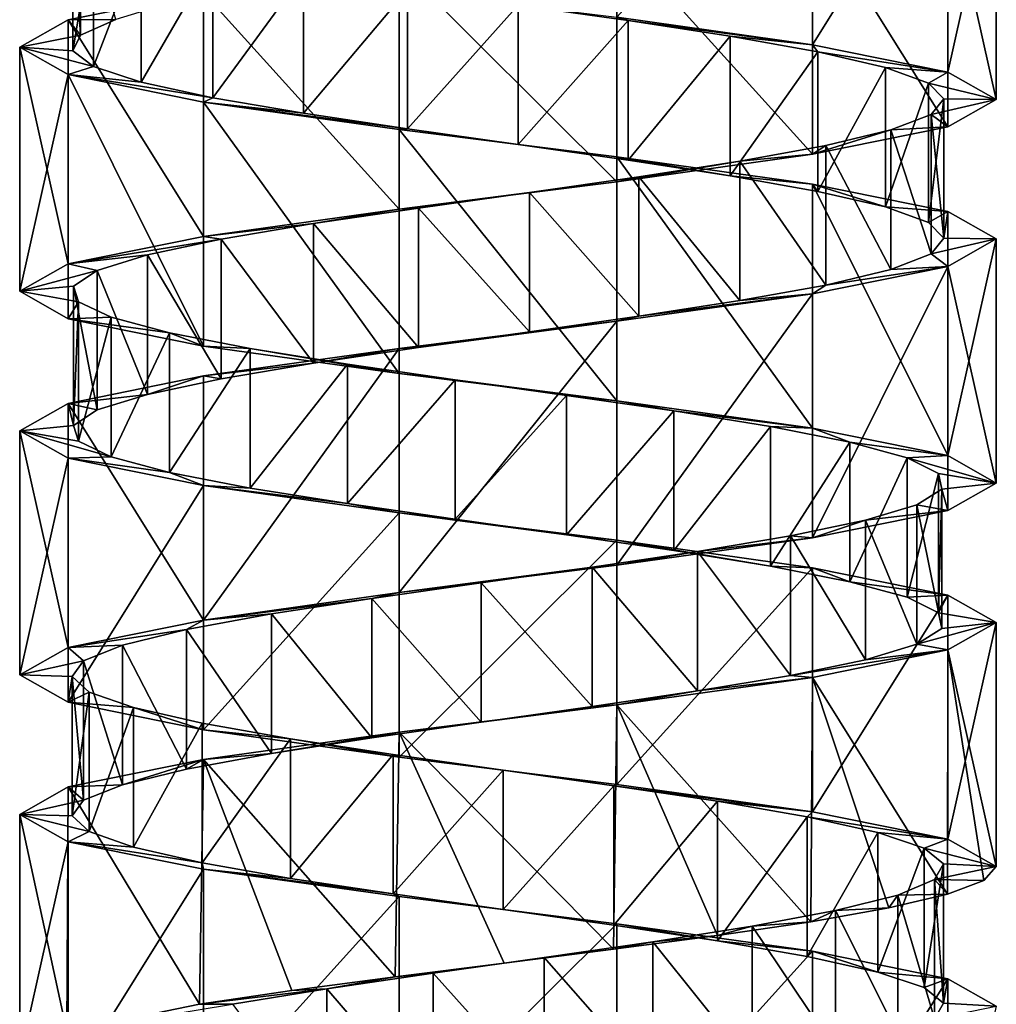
# Model space of a CAD drawing. Header units: millimetres. Extents: x -125 to 171, y -35 to 1363.
# Tile 191 of 256: x 41 to 55, y 424 to 438. Entities that reach past the tile are written whole.
import ezdxf

# ---------------------------------------------------------------- set-up
doc = ezdxf.new("R2010")
doc.units = ezdxf.units.MM
doc.header["$LTSCALE"] = 65.185185
for name, color, linetype in [('1763', 7, 'CONTINUOUS'), ('1764', 7, 'CONTINUOUS'), ('1765', 7, 'CONTINUOUS'), ('1768', 7, 'CONTINUOUS'), ('2052', 7, 'CONTINUOUS'), ('2053', 7, 'CONTINUOUS'), ('2054', 7, 'CONTINUOUS'), ('2126', 7, 'CONTINUOUS'), ('2127', 7, 'CONTINUOUS'), ('2128', 7, 'CONTINUOUS'), ('2129', 7, 'CONTINUOUS')]:
    doc.layers.add(name, color=color, linetype=linetype)

msp = doc.modelspace()

# ---------------------------------------------------------------- linework, layer by layer
at = {"layer": '1763', "linetype": 'CONTINUOUS'}
for points in [[(41.821, 439.448, -0.373), (41.93, 437.672, 1.218), (41.93, 439.672, 1.218), (41.821, 439.448, -0.373)], [(41.93, 437.672, 1.218), (42.437, 437.896, 2.729), (41.93, 439.672, 1.218), (41.93, 437.672, 1.218)], [(41.821, 437.448, -0.373), (41.93, 437.672, 1.218), (41.821, 439.448, -0.373), (41.821, 437.448, -0.373)], [(42.118, 439.224, -1.939), (41.821, 437.448, -0.373), (41.821, 439.448, -0.373), (42.118, 439.224, -1.939)], [(42.118, 437.224, -1.939), (41.821, 437.448, -0.373), (42.118, 439.224, -1.939), (42.118, 437.224, -1.939)], [(42.802, 439, -3.379), (42.118, 437.224, -1.939), (42.118, 439.224, -1.939), (42.802, 439, -3.379)], [(42.802, 437, -3.379), (42.118, 437.224, -1.939), (42.802, 439, -3.379), (42.802, 437, -3.379)], [(43.828, 438.776, -4.599), (42.802, 437, -3.379), (42.802, 439, -3.379), (43.828, 438.776, -4.599)], [(43.828, 436.776, -4.599), (42.802, 437, -3.379), (43.828, 438.776, -4.599), (43.828, 436.776, -4.599)], [(45.129, 438.552, -5.52), (43.828, 436.776, -4.599), (43.828, 438.776, -4.599), (45.129, 438.552, -5.52)], [(45.129, 436.552, -5.52), (43.828, 436.776, -4.599), (45.129, 438.552, -5.52), (45.129, 436.552, -5.52)], [(46.621, 438.328, -6.082), (45.129, 436.552, -5.52), (45.129, 438.552, -5.52), (46.621, 438.328, -6.082)], [(46.621, 436.328, -6.082), (45.129, 436.552, -5.52), (46.621, 438.328, -6.082), (46.621, 436.328, -6.082)], [(48.207, 438.104, -6.248), (46.621, 436.328, -6.082), (46.621, 438.328, -6.082), (48.207, 438.104, -6.248)], [(48.207, 436.104, -6.248), (46.621, 436.328, -6.082), (48.207, 438.104, -6.248), (48.207, 436.104, -6.248)], [(49.782, 437.881, -6.008), (48.207, 436.104, -6.248), (48.207, 438.104, -6.248), (49.782, 437.881, -6.008)], [(49.782, 435.881, -6.008), (48.207, 436.104, -6.248), (49.782, 437.881, -6.008), (49.782, 435.881, -6.008)], [(51.246, 437.657, -5.377), (49.782, 435.881, -6.008), (49.782, 437.881, -6.008), (51.246, 437.657, -5.377)], [(51.246, 435.657, -5.377), (49.782, 435.881, -6.008), (51.246, 437.657, -5.377), (51.246, 435.657, -5.377)], [(52.503, 437.433, -4.396), (51.246, 435.657, -5.377), (51.246, 437.657, -5.377), (52.503, 437.433, -4.396)], [(52.503, 435.433, -4.396), (51.246, 435.657, -5.377), (52.503, 437.433, -4.396), (52.503, 435.433, -4.396)], [(53.47, 437.209, -3.129), (52.503, 435.433, -4.396), (52.503, 437.433, -4.396), (53.47, 437.209, -3.129)], [(53.47, 435.209, -3.129), (52.503, 435.433, -4.396), (53.47, 437.209, -3.129), (53.47, 435.209, -3.129)], [(54.086, 436.985, -1.658), (53.47, 435.209, -3.129), (53.47, 437.209, -3.129), (54.086, 436.985, -1.658)], [(54.086, 434.985, -1.658), (53.47, 435.209, -3.129), (54.086, 436.985, -1.658), (54.086, 434.985, -1.658)], [(54.309, 436.761, -0.08), (54.086, 434.985, -1.658), (54.086, 436.985, -1.658), (54.309, 436.761, -0.08)], [(54.309, 434.761, -0.08), (54.086, 434.985, -1.658), (54.309, 436.761, -0.08), (54.309, 434.761, -0.08)], [(54.126, 436.537, 1.504), (54.309, 434.761, -0.08), (54.309, 436.761, -0.08), (54.126, 436.537, 1.504)], [(53.549, 436.313, 2.989), (54.126, 434.537, 1.504), (54.126, 436.537, 1.504), (53.549, 436.313, 2.989)], [(54.126, 434.537, 1.504), (54.309, 434.761, -0.08), (54.126, 436.537, 1.504), (54.126, 434.537, 1.504)], [(52.614, 436.09, 4.281), (53.549, 434.313, 2.989), (53.549, 436.313, 2.989), (52.614, 436.09, 4.281)], [(53.549, 434.313, 2.989), (54.126, 434.537, 1.504), (53.549, 436.313, 2.989), (53.549, 434.313, 2.989)], [(51.383, 435.866, 5.294), (52.614, 434.09, 4.281), (52.614, 436.09, 4.281), (51.383, 435.866, 5.294)], [(52.614, 434.09, 4.281), (53.549, 434.313, 2.989), (52.614, 436.09, 4.281), (52.614, 434.09, 4.281)], [(49.936, 435.642, 5.962), (51.383, 433.866, 5.294), (51.383, 435.866, 5.294), (49.936, 435.642, 5.962)], [(51.383, 433.866, 5.294), (52.614, 434.09, 4.281), (51.383, 435.866, 5.294), (51.383, 433.866, 5.294)], [(48.366, 435.418, 6.242), (49.936, 433.642, 5.962), (49.936, 435.642, 5.962), (48.366, 435.418, 6.242)], [(49.936, 433.642, 5.962), (51.383, 433.866, 5.294), (49.936, 435.642, 5.962), (49.936, 433.642, 5.962)], [(46.777, 435.194, 6.117), (48.366, 433.418, 6.242), (48.366, 435.418, 6.242), (46.777, 435.194, 6.117)], [(48.366, 433.418, 6.242), (49.936, 433.642, 5.962), (48.366, 435.418, 6.242), (48.366, 433.418, 6.242)], [(45.271, 434.97, 5.593), (46.777, 433.194, 6.117), (46.777, 435.194, 6.117), (45.271, 434.97, 5.593)], [(46.777, 433.194, 6.117), (48.366, 433.418, 6.242), (46.777, 435.194, 6.117), (46.777, 433.194, 6.117)], [(43.947, 434.746, 4.706), (45.271, 432.97, 5.593), (45.271, 434.97, 5.593), (43.947, 434.746, 4.706)], [(45.271, 432.97, 5.593), (46.777, 433.194, 6.117), (45.271, 434.97, 5.593), (45.271, 432.97, 5.593)], [(42.89, 434.522, 3.512), (43.947, 432.746, 4.706), (43.947, 434.746, 4.706), (42.89, 434.522, 3.512)], [(43.947, 432.746, 4.706), (45.271, 432.97, 5.593), (43.947, 434.746, 4.706), (43.947, 432.746, 4.706)], [(42.17, 434.299, 2.09), (42.89, 432.522, 3.512), (42.89, 434.522, 3.512), (42.17, 434.299, 2.09)], [(42.89, 432.522, 3.512), (43.947, 432.746, 4.706), (42.89, 434.522, 3.512), (42.89, 432.522, 3.512)], [(41.833, 434.075, 0.532), (42.17, 432.299, 2.09), (42.17, 434.299, 2.09), (41.833, 434.075, 0.532)], [(42.17, 432.299, 2.09), (42.89, 432.522, 3.512), (42.17, 434.299, 2.09), (42.17, 432.299, 2.09)], [(41.833, 432.075, 0.532), (42.17, 432.299, 2.09), (41.833, 434.075, 0.532), (41.833, 432.075, 0.532)], [(41.901, 433.851, -1.061), (41.833, 432.075, 0.532), (41.833, 434.075, 0.532), (41.901, 433.851, -1.061)], [(41.901, 431.851, -1.061), (41.833, 432.075, 0.532), (41.901, 433.851, -1.061), (41.901, 431.851, -1.061)], [(42.369, 433.627, -2.584), (41.901, 431.851, -1.061), (41.901, 433.851, -1.061), (42.369, 433.627, -2.584)], [(42.369, 431.627, -2.584), (41.901, 431.851, -1.061), (42.369, 433.627, -2.584), (42.369, 431.627, -2.584)], [(43.208, 433.403, -3.94), (42.369, 431.627, -2.584), (42.369, 433.627, -2.584), (43.208, 433.403, -3.94)], [(43.208, 431.403, -3.94), (42.369, 431.627, -2.584), (43.208, 433.403, -3.94), (43.208, 431.403, -3.94)], [(44.363, 433.179, -5.039), (43.208, 431.403, -3.94), (43.208, 433.403, -3.94), (44.363, 433.179, -5.039)], [(44.363, 431.179, -5.039), (43.208, 431.403, -3.94), (44.363, 433.179, -5.039), (44.363, 431.179, -5.039)], [(45.758, 432.955, -5.811), (44.363, 431.179, -5.039), (44.363, 433.179, -5.039), (45.758, 432.955, -5.811)], [(45.758, 430.955, -5.811), (44.363, 431.179, -5.039), (45.758, 432.955, -5.811), (45.758, 430.955, -5.811)], [(47.303, 432.731, -6.204), (45.758, 430.955, -5.811), (45.758, 432.955, -5.811), (47.303, 432.731, -6.204)], [(47.303, 430.731, -6.204), (45.758, 430.955, -5.811), (47.303, 432.731, -6.204), (47.303, 430.731, -6.204)], [(48.897, 432.507, -6.194), (47.303, 430.731, -6.204), (47.303, 432.731, -6.204), (48.897, 432.507, -6.194)], [(48.897, 430.507, -6.194), (47.303, 430.731, -6.204), (48.897, 432.507, -6.194), (48.897, 430.507, -6.194)], [(50.436, 432.284, -5.781), (48.897, 430.507, -6.194), (48.897, 432.507, -6.194), (50.436, 432.284, -5.781)], [(50.436, 430.284, -5.781), (48.897, 430.507, -6.194), (50.436, 432.284, -5.781), (50.436, 430.284, -5.781)], [(51.821, 432.06, -4.991), (50.436, 430.284, -5.781), (50.436, 432.284, -5.781), (51.821, 432.06, -4.991)], [(51.821, 430.06, -4.991), (50.436, 430.284, -5.781), (51.821, 432.06, -4.991), (51.821, 430.06, -4.991)], [(52.962, 431.836, -3.877), (51.821, 430.06, -4.991), (51.821, 432.06, -4.991), (52.962, 431.836, -3.877)], [(52.962, 429.836, -3.877), (51.821, 430.06, -4.991), (52.962, 431.836, -3.877), (52.962, 429.836, -3.877)], [(53.783, 431.612, -2.511), (52.962, 429.836, -3.877), (52.962, 431.836, -3.877), (53.783, 431.612, -2.511)], [(53.783, 429.612, -2.511), (52.962, 429.836, -3.877), (53.783, 431.612, -2.511), (53.783, 429.612, -2.511)], [(54.232, 431.388, -0.982), (53.783, 429.612, -2.511), (53.783, 431.612, -2.511), (54.232, 431.388, -0.982)], [(54.232, 429.388, -0.982), (53.783, 429.612, -2.511), (54.232, 431.388, -0.982), (54.232, 429.388, -0.982)], [(54.28, 431.164, 0.612), (54.232, 429.388, -0.982), (54.232, 431.388, -0.982), (54.28, 431.164, 0.612)], [(53.923, 430.94, 2.165), (54.28, 429.164, 0.612), (54.28, 431.164, 0.612), (53.923, 430.94, 2.165)], [(54.28, 429.164, 0.612), (54.232, 429.388, -0.982), (54.28, 431.164, 0.612), (54.28, 429.164, 0.612)], [(53.184, 430.716, 3.578), (53.923, 428.94, 2.165), (53.923, 430.94, 2.165), (53.184, 430.716, 3.578)], [(53.923, 428.94, 2.165), (54.28, 429.164, 0.612), (53.923, 430.94, 2.165), (53.923, 428.94, 2.165)], [(52.112, 430.493, 4.758), (53.184, 428.716, 3.578), (53.184, 430.716, 3.578), (52.112, 430.493, 4.758)], [(53.184, 428.716, 3.578), (53.923, 428.94, 2.165), (53.184, 430.716, 3.578), (53.184, 428.716, 3.578)], [(50.777, 430.269, 5.629), (52.112, 428.493, 4.758), (52.112, 430.493, 4.758), (50.777, 430.269, 5.629)], [(52.112, 428.493, 4.758), (53.184, 428.716, 3.578), (52.112, 430.493, 4.758), (52.112, 428.493, 4.758)], [(49.265, 430.045, 6.133), (50.777, 428.269, 5.629), (50.777, 430.269, 5.629), (49.265, 430.045, 6.133)], [(50.777, 428.269, 5.629), (52.112, 428.493, 4.758), (50.777, 430.269, 5.629), (50.777, 428.269, 5.629)], [(47.674, 429.821, 6.238), (49.265, 428.045, 6.133), (49.265, 430.045, 6.133), (47.674, 429.821, 6.238)], [(49.265, 428.045, 6.133), (50.777, 428.269, 5.629), (49.265, 430.045, 6.133), (49.265, 428.045, 6.133)], [(46.108, 429.597, 5.937), (47.674, 427.821, 6.238), (47.674, 429.821, 6.238), (46.108, 429.597, 5.937)], [(47.674, 427.821, 6.238), (49.265, 428.045, 6.133), (47.674, 429.821, 6.238), (47.674, 427.821, 6.238)], [(44.67, 429.373, 5.251), (46.108, 427.597, 5.937), (46.108, 429.597, 5.937), (44.67, 429.373, 5.251)], [(46.108, 427.597, 5.937), (47.674, 427.821, 6.238), (46.108, 429.597, 5.937), (46.108, 427.597, 5.937)], [(43.452, 429.149, 4.222), (44.67, 427.373, 5.251), (44.67, 429.373, 5.251), (43.452, 429.149, 4.222)], [(44.67, 427.373, 5.251), (46.108, 427.597, 5.937), (44.67, 429.373, 5.251), (44.67, 427.373, 5.251)], [(42.534, 428.925, 2.919), (43.452, 427.149, 4.222), (43.452, 429.149, 4.222), (42.534, 428.925, 2.919)], [(43.452, 427.149, 4.222), (44.67, 427.373, 5.251), (43.452, 429.149, 4.222), (43.452, 427.149, 4.222)], [(41.975, 428.701, 1.426), (42.534, 426.925, 2.919), (42.534, 428.925, 2.919), (41.975, 428.701, 1.426)], [(42.534, 426.925, 2.919), (43.452, 427.149, 4.222), (42.534, 428.925, 2.919), (42.534, 426.925, 2.919)], [(41.812, 428.478, -0.16), (41.975, 426.701, 1.426), (41.975, 428.701, 1.426), (41.812, 428.478, -0.16)], [(41.975, 426.701, 1.426), (42.534, 426.925, 2.919), (41.975, 428.701, 1.426), (41.975, 426.701, 1.426)], [(41.812, 426.478, -0.16), (41.975, 426.701, 1.426), (41.812, 428.478, -0.16), (41.812, 426.478, -0.16)], [(42.056, 428.254, -1.735), (41.812, 426.478, -0.16), (41.812, 428.478, -0.16), (42.056, 428.254, -1.735)], [(42.056, 426.254, -1.735), (41.812, 426.478, -0.16), (42.056, 428.254, -1.735), (42.056, 426.254, -1.735)], [(42.69, 428.03, -3.198), (42.056, 426.254, -1.735), (42.056, 428.254, -1.735), (42.69, 428.03, -3.198)], [(42.69, 426.03, -3.198), (42.056, 426.254, -1.735), (42.69, 428.03, -3.198), (42.69, 426.03, -3.198)], [(43.674, 427.806, -4.452), (42.69, 426.03, -3.198), (42.69, 428.03, -3.198), (43.674, 427.806, -4.452)], [(43.674, 425.806, -4.452), (42.69, 426.03, -3.198), (43.674, 427.806, -4.452), (43.674, 425.806, -4.452)], [(44.943, 427.582, -5.417), (43.674, 425.806, -4.452), (43.674, 427.806, -4.452), (44.943, 427.582, -5.417)], [(44.943, 425.582, -5.417), (43.674, 425.806, -4.452), (44.943, 427.582, -5.417), (44.943, 425.582, -5.417)], [(46.415, 427.358, -6.029), (44.943, 425.582, -5.417), (44.943, 427.582, -5.417), (46.415, 427.358, -6.029)], [(46.415, 425.358, -6.029), (44.943, 425.582, -5.417), (46.415, 427.358, -6.029), (46.415, 425.358, -6.029)], [(47.993, 427.134, -6.25), (46.415, 425.358, -6.029), (46.415, 427.358, -6.029), (47.993, 427.134, -6.25)], [(47.993, 425.134, -6.25), (46.415, 425.358, -6.029), (47.993, 427.134, -6.25), (47.993, 425.134, -6.25)], [(49.577, 426.91, -6.063), (47.993, 425.134, -6.25), (47.993, 427.134, -6.25), (49.577, 426.91, -6.063)], [(49.577, 424.91, -6.063), (47.993, 425.134, -6.25), (49.577, 426.91, -6.063), (49.577, 424.91, -6.063)], [(51.061, 426.687, -5.482), (49.577, 424.91, -6.063), (49.577, 426.91, -6.063), (51.061, 426.687, -5.482)], [(51.061, 424.687, -5.482), (49.577, 424.91, -6.063), (51.061, 426.687, -5.482), (51.061, 424.687, -5.482)], [(52.35, 426.463, -4.545), (51.061, 424.687, -5.482), (51.061, 426.687, -5.482), (52.35, 426.463, -4.545)], [(52.35, 424.463, -4.545), (51.061, 424.687, -5.482), (52.35, 426.463, -4.545), (52.35, 424.463, -4.545)], [(53.361, 426.239, -3.311), (52.35, 424.463, -4.545), (52.35, 426.463, -4.545), (53.361, 426.239, -3.311)], [(53.361, 424.239, -3.311), (52.35, 424.463, -4.545), (53.361, 426.239, -3.311), (53.361, 424.239, -3.311)], [(54.026, 426.015, -1.863), (53.361, 424.239, -3.311), (53.361, 426.239, -3.311), (54.026, 426.015, -1.863)], [(54.026, 424.015, -1.863), (53.361, 424.239, -3.311), (54.026, 426.015, -1.863), (54.026, 424.015, -1.863)], [(54.303, 425.791, -0.293), (54.026, 424.015, -1.863), (54.026, 426.015, -1.863), (54.303, 425.791, -0.293)], [(54.303, 423.791, -0.293), (54.026, 424.015, -1.863), (54.303, 425.791, -0.293), (54.303, 423.791, -0.293)], [(54.174, 425.567, 1.296), (54.303, 423.791, -0.293), (54.303, 425.791, -0.293), (54.174, 425.567, 1.296)], [(53.647, 425.343, 2.801), (54.174, 423.567, 1.296), (54.174, 425.567, 1.296), (53.647, 425.343, 2.801)], [(54.174, 423.567, 1.296), (54.303, 423.791, -0.293), (54.174, 425.567, 1.296), (54.174, 423.567, 1.296)], [(52.757, 425.119, 4.123), (53.647, 423.343, 2.801), (53.647, 425.343, 2.801), (52.757, 425.119, 4.123)], [(53.647, 423.343, 2.801), (54.174, 423.567, 1.296), (53.647, 425.343, 2.801), (53.647, 423.343, 2.801)], [(51.561, 424.896, 5.177), (52.757, 423.119, 4.123), (52.757, 425.119, 4.123), (51.561, 424.896, 5.177)], [(52.757, 423.119, 4.123), (53.647, 423.343, 2.801), (52.757, 425.119, 4.123), (52.757, 423.119, 4.123)], [(50.138, 424.672, 5.895), (51.561, 422.896, 5.177), (51.561, 424.896, 5.177), (50.138, 424.672, 5.895)], [(51.561, 422.896, 5.177), (52.757, 423.119, 4.123), (51.561, 424.896, 5.177), (51.561, 422.896, 5.177)], [(48.579, 424.448, 6.228), (50.138, 422.672, 5.895), (50.138, 424.672, 5.895), (48.579, 424.448, 6.228)], [(50.138, 422.672, 5.895), (51.561, 422.896, 5.177), (50.138, 424.672, 5.895), (50.138, 422.672, 5.895)], [(46.986, 424.224, 6.157), (48.579, 422.448, 6.228), (48.579, 424.448, 6.228), (46.986, 424.224, 6.157)], [(48.579, 422.448, 6.228), (50.138, 422.672, 5.895), (48.579, 424.448, 6.228), (48.579, 422.448, 6.228)], [(45.464, 424, 5.685), (46.986, 422.224, 6.157), (46.986, 424.224, 6.157), (45.464, 424, 5.685)], [(46.986, 422.224, 6.157), (48.579, 422.448, 6.228), (46.986, 424.224, 6.157), (46.986, 422.224, 6.157)], [(44.11, 423.776, 4.843), (45.464, 422, 5.685), (45.464, 424, 5.685), (44.11, 423.776, 4.843)], [(45.464, 422, 5.685), (46.986, 422.224, 6.157), (45.464, 424, 5.685), (45.464, 422, 5.685)]]:
    msp.add_3dface(points, dxfattribs=at)
at = {"layer": '1764', "linetype": 'CONTINUOUS'}
for points in [[(43.696, 438.286, 5.473), (42.437, 437.896, 2.729), (41.753, 437.893, 3.037), (43.696, 438.286, 5.473)], [(41.753, 437.893, 3.037), (41.93, 437.672, 1.218), (41.06, 437.5, 0), (41.753, 437.893, 3.037)], [(42.437, 437.896, 2.729), (41.93, 437.672, 1.218), (41.753, 437.893, 3.037), (42.437, 437.896, 2.729)], [(41.93, 437.672, 1.218), (41.821, 437.448, -0.373), (41.06, 437.5, 0), (41.93, 437.672, 1.218)], [(41.821, 437.448, -0.373), (42.118, 437.224, -1.939), (41.06, 437.5, 0), (41.821, 437.448, -0.373)], [(41.06, 437.5, 0), (42.118, 437.224, -1.939), (41.753, 437.107, -3.037), (41.06, 437.5, 0)], [(42.118, 437.224, -1.939), (42.802, 437, -3.379), (41.753, 437.107, -3.037), (42.118, 437.224, -1.939)], [(42.802, 437, -3.379), (43.828, 436.776, -4.599), (41.753, 437.107, -3.037), (42.802, 437, -3.379)], [(41.753, 437.107, -3.037), (43.828, 436.776, -4.599), (43.696, 436.714, -5.473), (41.753, 437.107, -3.037)], [(43.828, 436.776, -4.599), (45.129, 436.552, -5.52), (43.696, 436.714, -5.473), (43.828, 436.776, -4.599)], [(45.129, 436.552, -5.52), (46.621, 436.328, -6.082), (43.696, 436.714, -5.473), (45.129, 436.552, -5.52)], [(43.696, 436.714, -5.473), (46.621, 436.328, -6.082), (46.502, 436.321, -6.825), (43.696, 436.714, -5.473)], [(46.621, 436.328, -6.082), (48.207, 436.104, -6.248), (46.502, 436.321, -6.825), (46.621, 436.328, -6.082)], [(46.502, 436.321, -6.825), (48.207, 436.104, -6.248), (49.618, 435.929, -6.824), (46.502, 436.321, -6.825)], [(48.207, 436.104, -6.248), (49.782, 435.881, -6.008), (49.618, 435.929, -6.824), (48.207, 436.104, -6.248)], [(49.782, 435.881, -6.008), (51.246, 435.657, -5.377), (49.618, 435.929, -6.824), (49.782, 435.881, -6.008)], [(49.618, 435.929, -6.824), (51.246, 435.657, -5.377), (52.424, 435.536, -5.473), (49.618, 435.929, -6.824)], [(51.246, 435.657, -5.377), (52.503, 435.433, -4.396), (52.424, 435.536, -5.473), (51.246, 435.657, -5.377)], [(52.503, 435.433, -4.396), (53.47, 435.209, -3.129), (52.424, 435.536, -5.473), (52.503, 435.433, -4.396)], [(52.424, 435.536, -5.473), (53.47, 435.209, -3.129), (54.367, 435.143, -3.037), (52.424, 435.536, -5.473)], [(53.47, 435.209, -3.129), (54.086, 434.985, -1.658), (54.367, 435.143, -3.037), (53.47, 435.209, -3.129)], [(54.086, 434.985, -1.658), (54.309, 434.761, -0.08), (54.367, 435.143, -3.037), (54.086, 434.985, -1.658)], [(54.309, 434.761, -0.08), (55.06, 434.75, 0), (54.367, 435.143, -3.037), (54.309, 434.761, -0.08)], [(54.309, 434.761, -0.08), (54.126, 434.537, 1.504), (55.06, 434.75, 0), (54.309, 434.761, -0.08)], [(55.06, 434.75, 0), (54.126, 434.537, 1.504), (54.367, 434.357, 3.037), (55.06, 434.75, 0)], [(54.126, 434.537, 1.504), (53.549, 434.313, 2.989), (54.367, 434.357, 3.037), (54.126, 434.537, 1.504)], [(54.367, 434.357, 3.037), (52.614, 434.09, 4.281), (52.424, 433.964, 5.473), (54.367, 434.357, 3.037)], [(53.549, 434.313, 2.989), (52.614, 434.09, 4.281), (54.367, 434.357, 3.037), (53.549, 434.313, 2.989)], [(52.614, 434.09, 4.281), (51.383, 433.866, 5.294), (52.424, 433.964, 5.473), (52.614, 434.09, 4.281)], [(52.424, 433.964, 5.473), (49.936, 433.642, 5.962), (49.618, 433.571, 6.825), (52.424, 433.964, 5.473)], [(51.383, 433.866, 5.294), (49.936, 433.642, 5.962), (52.424, 433.964, 5.473), (51.383, 433.866, 5.294)], [(49.618, 433.571, 6.825), (46.777, 433.194, 6.117), (46.502, 433.179, 6.824), (49.618, 433.571, 6.825)], [(48.366, 433.418, 6.242), (46.777, 433.194, 6.117), (49.618, 433.571, 6.825), (48.366, 433.418, 6.242)], [(49.936, 433.642, 5.962), (48.366, 433.418, 6.242), (49.618, 433.571, 6.825), (49.936, 433.642, 5.962)], [(46.502, 433.179, 6.824), (45.271, 432.97, 5.593), (43.696, 432.786, 5.473), (46.502, 433.179, 6.824)], [(46.777, 433.194, 6.117), (45.271, 432.97, 5.593), (46.502, 433.179, 6.824), (46.777, 433.194, 6.117)], [(45.271, 432.97, 5.593), (43.947, 432.746, 4.706), (43.696, 432.786, 5.473), (45.271, 432.97, 5.593)], [(43.696, 432.786, 5.473), (42.89, 432.522, 3.512), (41.753, 432.393, 3.037), (43.696, 432.786, 5.473)], [(43.947, 432.746, 4.706), (42.89, 432.522, 3.512), (43.696, 432.786, 5.473), (43.947, 432.746, 4.706)], [(42.89, 432.522, 3.512), (42.17, 432.299, 2.09), (41.753, 432.393, 3.037), (42.89, 432.522, 3.512)], [(41.753, 432.393, 3.037), (41.833, 432.075, 0.532), (41.06, 432, 0), (41.753, 432.393, 3.037)], [(42.17, 432.299, 2.09), (41.833, 432.075, 0.532), (41.753, 432.393, 3.037), (42.17, 432.299, 2.09)], [(41.833, 432.075, 0.532), (41.901, 431.851, -1.061), (41.06, 432, 0), (41.833, 432.075, 0.532)], [(41.901, 431.851, -1.061), (42.369, 431.627, -2.584), (41.06, 432, 0), (41.901, 431.851, -1.061)], [(41.06, 432, 0), (42.369, 431.627, -2.584), (41.753, 431.607, -3.037), (41.06, 432, 0)], [(42.369, 431.627, -2.584), (43.208, 431.403, -3.94), (41.753, 431.607, -3.037), (42.369, 431.627, -2.584)], [(41.753, 431.607, -3.037), (43.208, 431.403, -3.94), (43.696, 431.214, -5.473), (41.753, 431.607, -3.037)], [(43.208, 431.403, -3.94), (44.363, 431.179, -5.039), (43.696, 431.214, -5.473), (43.208, 431.403, -3.94)], [(44.363, 431.179, -5.039), (45.758, 430.955, -5.811), (43.696, 431.214, -5.473), (44.363, 431.179, -5.039)], [(43.696, 431.214, -5.473), (45.758, 430.955, -5.811), (46.502, 430.821, -6.824), (43.696, 431.214, -5.473)], [(45.758, 430.955, -5.811), (47.303, 430.731, -6.204), (46.502, 430.821, -6.824), (45.758, 430.955, -5.811)], [(47.303, 430.731, -6.204), (48.897, 430.507, -6.194), (46.502, 430.821, -6.824), (47.303, 430.731, -6.204)], [(46.502, 430.821, -6.824), (48.897, 430.507, -6.194), (49.618, 430.429, -6.825), (46.502, 430.821, -6.824)], [(48.897, 430.507, -6.194), (50.436, 430.284, -5.781), (49.618, 430.429, -6.825), (48.897, 430.507, -6.194)], [(50.436, 430.284, -5.781), (51.821, 430.06, -4.991), (49.618, 430.429, -6.825), (50.436, 430.284, -5.781)], [(49.618, 430.429, -6.825), (51.821, 430.06, -4.991), (52.424, 430.036, -5.473), (49.618, 430.429, -6.825)], [(51.821, 430.06, -4.991), (52.962, 429.836, -3.877), (52.424, 430.036, -5.473), (51.821, 430.06, -4.991)], [(52.424, 430.036, -5.473), (52.962, 429.836, -3.877), (54.367, 429.643, -3.037), (52.424, 430.036, -5.473)], [(52.962, 429.836, -3.877), (53.783, 429.612, -2.511), (54.367, 429.643, -3.037), (52.962, 429.836, -3.877)], [(53.783, 429.612, -2.511), (54.232, 429.388, -0.982), (54.367, 429.643, -3.037), (53.783, 429.612, -2.511)], [(54.367, 429.643, -3.037), (54.232, 429.388, -0.982), (55.06, 429.25, 0), (54.367, 429.643, -3.037)], [(54.232, 429.388, -0.982), (54.28, 429.164, 0.612), (55.06, 429.25, 0), (54.232, 429.388, -0.982)], [(54.28, 429.164, 0.612), (53.923, 428.94, 2.165), (55.06, 429.25, 0), (54.28, 429.164, 0.612)], [(55.06, 429.25, 0), (53.923, 428.94, 2.165), (54.367, 428.857, 3.037), (55.06, 429.25, 0)], [(53.923, 428.94, 2.165), (53.184, 428.716, 3.578), (54.367, 428.857, 3.037), (53.923, 428.94, 2.165)], [(53.184, 428.716, 3.578), (52.112, 428.493, 4.758), (54.367, 428.857, 3.037), (53.184, 428.716, 3.578)], [(54.367, 428.857, 3.037), (52.112, 428.493, 4.758), (52.424, 428.464, 5.473), (54.367, 428.857, 3.037)], [(52.112, 428.493, 4.758), (50.777, 428.269, 5.629), (52.424, 428.464, 5.473), (52.112, 428.493, 4.758)], [(52.424, 428.464, 5.473), (50.777, 428.269, 5.629), (49.618, 428.071, 6.825), (52.424, 428.464, 5.473)], [(50.777, 428.269, 5.629), (49.265, 428.045, 6.133), (49.618, 428.071, 6.825), (50.777, 428.269, 5.629)], [(49.618, 428.071, 6.825), (47.674, 427.821, 6.238), (46.502, 427.679, 6.824), (49.618, 428.071, 6.825)], [(49.265, 428.045, 6.133), (47.674, 427.821, 6.238), (49.618, 428.071, 6.825), (49.265, 428.045, 6.133)], [(47.674, 427.821, 6.238), (46.108, 427.597, 5.937), (46.502, 427.679, 6.824), (47.674, 427.821, 6.238)], [(46.502, 427.679, 6.824), (44.67, 427.373, 5.251), (43.696, 427.286, 5.473), (46.502, 427.679, 6.824)], [(46.108, 427.597, 5.937), (44.67, 427.373, 5.251), (46.502, 427.679, 6.824), (46.108, 427.597, 5.937)], [(44.67, 427.373, 5.251), (43.452, 427.149, 4.222), (43.696, 427.286, 5.473), (44.67, 427.373, 5.251)], [(43.696, 427.286, 5.473), (42.534, 426.925, 2.919), (41.753, 426.893, 3.037), (43.696, 427.286, 5.473)], [(43.452, 427.149, 4.222), (42.534, 426.925, 2.919), (43.696, 427.286, 5.473), (43.452, 427.149, 4.222)], [(41.753, 426.893, 3.037), (41.975, 426.701, 1.426), (41.06, 426.5, 0), (41.753, 426.893, 3.037)], [(42.534, 426.925, 2.919), (41.975, 426.701, 1.426), (41.753, 426.893, 3.037), (42.534, 426.925, 2.919)], [(41.975, 426.701, 1.426), (41.812, 426.478, -0.16), (41.06, 426.5, 0), (41.975, 426.701, 1.426)], [(41.812, 426.478, -0.16), (42.056, 426.254, -1.735), (41.06, 426.5, 0), (41.812, 426.478, -0.16)], [(41.06, 426.5, 0), (42.056, 426.254, -1.735), (41.753, 426.107, -3.037), (41.06, 426.5, 0)], [(42.056, 426.254, -1.735), (42.69, 426.03, -3.198), (41.753, 426.107, -3.037), (42.056, 426.254, -1.735)], [(42.69, 426.03, -3.198), (43.674, 425.806, -4.452), (41.753, 426.107, -3.037), (42.69, 426.03, -3.198)], [(41.753, 426.107, -3.037), (43.674, 425.806, -4.452), (43.696, 425.714, -5.473), (41.753, 426.107, -3.037)], [(43.674, 425.806, -4.452), (44.943, 425.582, -5.417), (43.696, 425.714, -5.473), (43.674, 425.806, -4.452)], [(44.943, 425.582, -5.417), (46.415, 425.358, -6.029), (43.696, 425.714, -5.473), (44.943, 425.582, -5.417)], [(43.696, 425.714, -5.473), (46.415, 425.358, -6.029), (46.502, 425.321, -6.824), (43.696, 425.714, -5.473)], [(46.415, 425.358, -6.029), (47.993, 425.134, -6.25), (46.502, 425.321, -6.824), (46.415, 425.358, -6.029)], [(46.502, 425.321, -6.824), (47.993, 425.134, -6.25), (49.618, 424.929, -6.824), (46.502, 425.321, -6.824)], [(47.993, 425.134, -6.25), (49.577, 424.91, -6.063), (49.618, 424.929, -6.824), (47.993, 425.134, -6.25)], [(49.577, 424.91, -6.063), (51.061, 424.687, -5.482), (49.618, 424.929, -6.824), (49.577, 424.91, -6.063)], [(49.618, 424.929, -6.824), (51.061, 424.687, -5.482), (52.424, 424.536, -5.473), (49.618, 424.929, -6.824)], [(51.061, 424.687, -5.482), (52.35, 424.463, -4.545), (52.424, 424.536, -5.473), (51.061, 424.687, -5.482)], [(52.35, 424.463, -4.545), (53.361, 424.239, -3.311), (52.424, 424.536, -5.473), (52.35, 424.463, -4.545)], [(52.424, 424.536, -5.473), (53.361, 424.239, -3.311), (54.367, 424.143, -3.037), (52.424, 424.536, -5.473)], [(53.361, 424.239, -3.311), (54.026, 424.015, -1.863), (54.367, 424.143, -3.037), (53.361, 424.239, -3.311)], [(54.026, 424.015, -1.863), (54.303, 423.791, -0.293), (54.367, 424.143, -3.037), (54.026, 424.015, -1.863)], [(54.367, 424.143, -3.037), (54.303, 423.791, -0.293), (55.06, 423.75, 0), (54.367, 424.143, -3.037)], [(54.303, 423.791, -0.293), (54.174, 423.567, 1.296), (55.06, 423.75, 0), (54.303, 423.791, -0.293)]]:
    msp.add_3dface(points, dxfattribs=at)
at = {"layer": '1765', "linetype": 'CONTINUOUS'}
for points in [[(49.782, 437.881, -6.008), (48.207, 438.104, -6.248), (49.618, 437.929, -6.824), (49.782, 437.881, -6.008)], [(52.424, 437.536, -5.473), (49.782, 437.881, -6.008), (49.618, 437.929, -6.824), (52.424, 437.536, -5.473)], [(51.246, 437.657, -5.377), (49.782, 437.881, -6.008), (52.424, 437.536, -5.473), (51.246, 437.657, -5.377)], [(52.503, 437.433, -4.396), (51.246, 437.657, -5.377), (52.424, 437.536, -5.473), (52.503, 437.433, -4.396)], [(54.367, 437.143, -3.037), (52.503, 437.433, -4.396), (52.424, 437.536, -5.473), (54.367, 437.143, -3.037)], [(53.47, 437.209, -3.129), (52.503, 437.433, -4.396), (54.367, 437.143, -3.037), (53.47, 437.209, -3.129)], [(54.086, 436.985, -1.658), (53.47, 437.209, -3.129), (54.367, 437.143, -3.037), (54.086, 436.985, -1.658)], [(55.06, 436.75, 0), (54.086, 436.985, -1.658), (54.367, 437.143, -3.037), (55.06, 436.75, 0)], [(54.309, 436.761, -0.08), (54.086, 436.985, -1.658), (55.06, 436.75, 0), (54.309, 436.761, -0.08)], [(54.126, 436.537, 1.504), (54.309, 436.761, -0.08), (55.06, 436.75, 0), (54.126, 436.537, 1.504)], [(54.367, 436.357, 3.037), (54.126, 436.537, 1.504), (55.06, 436.75, 0), (54.367, 436.357, 3.037)], [(53.549, 436.313, 2.989), (54.126, 436.537, 1.504), (54.367, 436.357, 3.037), (53.549, 436.313, 2.989)], [(52.424, 435.964, 5.473), (53.549, 436.313, 2.989), (54.367, 436.357, 3.037), (52.424, 435.964, 5.473)], [(52.614, 436.09, 4.281), (53.549, 436.313, 2.989), (52.424, 435.964, 5.473), (52.614, 436.09, 4.281)], [(51.383, 435.866, 5.294), (52.614, 436.09, 4.281), (52.424, 435.964, 5.473), (51.383, 435.866, 5.294)], [(49.618, 435.571, 6.825), (51.383, 435.866, 5.294), (52.424, 435.964, 5.473), (49.618, 435.571, 6.825)], [(49.936, 435.642, 5.962), (51.383, 435.866, 5.294), (49.618, 435.571, 6.825), (49.936, 435.642, 5.962)], [(46.502, 435.179, 6.824), (48.366, 435.418, 6.242), (49.618, 435.571, 6.825), (46.502, 435.179, 6.824)], [(48.366, 435.418, 6.242), (49.936, 435.642, 5.962), (49.618, 435.571, 6.825), (48.366, 435.418, 6.242)], [(46.777, 435.194, 6.117), (48.366, 435.418, 6.242), (46.502, 435.179, 6.824), (46.777, 435.194, 6.117)], [(43.696, 434.786, 5.473), (45.271, 434.97, 5.593), (46.502, 435.179, 6.824), (43.696, 434.786, 5.473)], [(45.271, 434.97, 5.593), (46.777, 435.194, 6.117), (46.502, 435.179, 6.824), (45.271, 434.97, 5.593)], [(43.947, 434.746, 4.706), (45.271, 434.97, 5.593), (43.696, 434.786, 5.473), (43.947, 434.746, 4.706)], [(41.753, 434.393, 3.037), (43.947, 434.746, 4.706), (43.696, 434.786, 5.473), (41.753, 434.393, 3.037)], [(42.89, 434.522, 3.512), (43.947, 434.746, 4.706), (41.753, 434.393, 3.037), (42.89, 434.522, 3.512)], [(42.17, 434.299, 2.09), (42.89, 434.522, 3.512), (41.753, 434.393, 3.037), (42.17, 434.299, 2.09)], [(41.06, 434, 0), (42.17, 434.299, 2.09), (41.753, 434.393, 3.037), (41.06, 434, 0)], [(41.833, 434.075, 0.532), (42.17, 434.299, 2.09), (41.06, 434, 0), (41.833, 434.075, 0.532)], [(41.901, 433.851, -1.061), (41.833, 434.075, 0.532), (41.06, 434, 0), (41.901, 433.851, -1.061)], [(41.753, 433.607, -3.037), (41.901, 433.851, -1.061), (41.06, 434, 0), (41.753, 433.607, -3.037)], [(42.369, 433.627, -2.584), (41.901, 433.851, -1.061), (41.753, 433.607, -3.037), (42.369, 433.627, -2.584)], [(43.208, 433.403, -3.94), (42.369, 433.627, -2.584), (41.753, 433.607, -3.037), (43.208, 433.403, -3.94)], [(43.696, 433.214, -5.473), (43.208, 433.403, -3.94), (41.753, 433.607, -3.037), (43.696, 433.214, -5.473)], [(44.363, 433.179, -5.039), (43.208, 433.403, -3.94), (43.696, 433.214, -5.473), (44.363, 433.179, -5.039)], [(46.502, 432.821, -6.824), (44.363, 433.179, -5.039), (43.696, 433.214, -5.473), (46.502, 432.821, -6.824)], [(45.758, 432.955, -5.811), (44.363, 433.179, -5.039), (46.502, 432.821, -6.824), (45.758, 432.955, -5.811)], [(47.303, 432.731, -6.204), (45.758, 432.955, -5.811), (46.502, 432.821, -6.824), (47.303, 432.731, -6.204)], [(49.618, 432.429, -6.825), (47.303, 432.731, -6.204), (46.502, 432.821, -6.824), (49.618, 432.429, -6.825)], [(48.897, 432.507, -6.194), (47.303, 432.731, -6.204), (49.618, 432.429, -6.825), (48.897, 432.507, -6.194)], [(50.436, 432.284, -5.781), (48.897, 432.507, -6.194), (49.618, 432.429, -6.825), (50.436, 432.284, -5.781)], [(52.424, 432.036, -5.473), (50.436, 432.284, -5.781), (49.618, 432.429, -6.825), (52.424, 432.036, -5.473)], [(51.821, 432.06, -4.991), (50.436, 432.284, -5.781), (52.424, 432.036, -5.473), (51.821, 432.06, -4.991)], [(52.962, 431.836, -3.877), (51.821, 432.06, -4.991), (52.424, 432.036, -5.473), (52.962, 431.836, -3.877)], [(54.367, 431.643, -3.037), (52.962, 431.836, -3.877), (52.424, 432.036, -5.473), (54.367, 431.643, -3.037)], [(53.783, 431.612, -2.511), (52.962, 431.836, -3.877), (54.367, 431.643, -3.037), (53.783, 431.612, -2.511)], [(55.06, 431.25, 0), (53.783, 431.612, -2.511), (54.367, 431.643, -3.037), (55.06, 431.25, 0)], [(54.232, 431.388, -0.982), (53.783, 431.612, -2.511), (55.06, 431.25, 0), (54.232, 431.388, -0.982)], [(54.28, 431.164, 0.612), (54.232, 431.388, -0.982), (55.06, 431.25, 0), (54.28, 431.164, 0.612)], [(54.367, 430.857, 3.037), (54.28, 431.164, 0.612), (55.06, 431.25, 0), (54.367, 430.857, 3.037)], [(53.923, 430.94, 2.165), (54.28, 431.164, 0.612), (54.367, 430.857, 3.037), (53.923, 430.94, 2.165)], [(53.184, 430.716, 3.578), (53.923, 430.94, 2.165), (54.367, 430.857, 3.037), (53.184, 430.716, 3.578)], [(52.424, 430.464, 5.473), (53.184, 430.716, 3.578), (54.367, 430.857, 3.037), (52.424, 430.464, 5.473)], [(52.112, 430.493, 4.758), (53.184, 430.716, 3.578), (52.424, 430.464, 5.473), (52.112, 430.493, 4.758)], [(49.618, 430.071, 6.825), (50.777, 430.269, 5.629), (52.424, 430.464, 5.473), (49.618, 430.071, 6.825)], [(50.777, 430.269, 5.629), (52.112, 430.493, 4.758), (52.424, 430.464, 5.473), (50.777, 430.269, 5.629)], [(49.265, 430.045, 6.133), (50.777, 430.269, 5.629), (49.618, 430.071, 6.825), (49.265, 430.045, 6.133)], [(46.502, 429.679, 6.824), (49.265, 430.045, 6.133), (49.618, 430.071, 6.825), (46.502, 429.679, 6.824)], [(47.674, 429.821, 6.238), (49.265, 430.045, 6.133), (46.502, 429.679, 6.824), (47.674, 429.821, 6.238)], [(46.108, 429.597, 5.937), (47.674, 429.821, 6.238), (46.502, 429.679, 6.824), (46.108, 429.597, 5.937)], [(43.696, 429.286, 5.473), (46.108, 429.597, 5.937), (46.502, 429.679, 6.824), (43.696, 429.286, 5.473)], [(44.67, 429.373, 5.251), (46.108, 429.597, 5.937), (43.696, 429.286, 5.473), (44.67, 429.373, 5.251)], [(43.452, 429.149, 4.222), (44.67, 429.373, 5.251), (43.696, 429.286, 5.473), (43.452, 429.149, 4.222)], [(41.753, 428.893, 3.037), (43.452, 429.149, 4.222), (43.696, 429.286, 5.473), (41.753, 428.893, 3.037)], [(42.534, 428.925, 2.919), (43.452, 429.149, 4.222), (41.753, 428.893, 3.037), (42.534, 428.925, 2.919)], [(41.975, 428.701, 1.426), (42.534, 428.925, 2.919), (41.753, 428.893, 3.037), (41.975, 428.701, 1.426)], [(41.06, 428.5, 0), (41.975, 428.701, 1.426), (41.753, 428.893, 3.037), (41.06, 428.5, 0)], [(41.812, 428.478, -0.16), (41.975, 428.701, 1.426), (41.06, 428.5, 0), (41.812, 428.478, -0.16)], [(41.753, 428.107, -3.037), (41.812, 428.478, -0.16), (41.06, 428.5, 0), (41.753, 428.107, -3.037)], [(42.056, 428.254, -1.735), (41.812, 428.478, -0.16), (41.753, 428.107, -3.037), (42.056, 428.254, -1.735)], [(42.69, 428.03, -3.198), (42.056, 428.254, -1.735), (41.753, 428.107, -3.037), (42.69, 428.03, -3.198)], [(43.696, 427.714, -5.473), (42.69, 428.03, -3.198), (41.753, 428.107, -3.037), (43.696, 427.714, -5.473)], [(43.674, 427.806, -4.452), (42.69, 428.03, -3.198), (43.696, 427.714, -5.473), (43.674, 427.806, -4.452)], [(44.943, 427.582, -5.417), (43.674, 427.806, -4.452), (43.696, 427.714, -5.473), (44.943, 427.582, -5.417)], [(46.502, 427.321, -6.824), (44.943, 427.582, -5.417), (43.696, 427.714, -5.473), (46.502, 427.321, -6.824)], [(46.415, 427.358, -6.029), (44.943, 427.582, -5.417), (46.502, 427.321, -6.824), (46.415, 427.358, -6.029)], [(47.993, 427.134, -6.25), (46.415, 427.358, -6.029), (46.502, 427.321, -6.824), (47.993, 427.134, -6.25)], [(49.618, 426.929, -6.824), (47.993, 427.134, -6.25), (46.502, 427.321, -6.824), (49.618, 426.929, -6.824)], [(49.577, 426.91, -6.063), (47.993, 427.134, -6.25), (49.618, 426.929, -6.824), (49.577, 426.91, -6.063)], [(52.424, 426.536, -5.473), (49.577, 426.91, -6.063), (49.618, 426.929, -6.824), (52.424, 426.536, -5.473)], [(51.061, 426.687, -5.482), (49.577, 426.91, -6.063), (52.424, 426.536, -5.473), (51.061, 426.687, -5.482)], [(52.35, 426.463, -4.545), (51.061, 426.687, -5.482), (52.424, 426.536, -5.473), (52.35, 426.463, -4.545)], [(54.367, 426.143, -3.037), (52.35, 426.463, -4.545), (52.424, 426.536, -5.473), (54.367, 426.143, -3.037)], [(53.361, 426.239, -3.311), (52.35, 426.463, -4.545), (54.367, 426.143, -3.037), (53.361, 426.239, -3.311)], [(54.026, 426.015, -1.863), (53.361, 426.239, -3.311), (54.367, 426.143, -3.037), (54.026, 426.015, -1.863)], [(55.06, 425.75, 0), (54.026, 426.015, -1.863), (54.367, 426.143, -3.037), (55.06, 425.75, 0)], [(54.303, 425.791, -0.293), (54.026, 426.015, -1.863), (55.06, 425.75, 0), (54.303, 425.791, -0.293)], [(54.174, 425.567, 1.296), (54.303, 425.791, -0.293), (55.06, 425.75, 0), (54.174, 425.567, 1.296)], [(54.883, 425.553, 1.565), (54.174, 425.567, 1.296), (55.06, 425.75, 0), (54.883, 425.553, 1.565)], [(53.647, 425.343, 2.801), (54.174, 425.567, 1.296), (54.36, 425.355, 3.051), (53.647, 425.343, 2.801)], [(54.36, 425.355, 3.051), (54.174, 425.567, 1.296), (54.883, 425.553, 1.565), (54.36, 425.355, 3.051)], [(52.757, 425.119, 4.123), (53.647, 425.343, 2.801), (53.518, 425.158, 4.382), (52.757, 425.119, 4.123)], [(53.518, 425.158, 4.382), (53.647, 425.343, 2.801), (54.36, 425.355, 3.051), (53.518, 425.158, 4.382)], [(51.561, 424.896, 5.177), (52.757, 425.119, 4.123), (52.4, 424.96, 5.492), (51.561, 424.896, 5.177)], [(52.4, 424.96, 5.492), (52.757, 425.119, 4.123), (53.518, 425.158, 4.382), (52.4, 424.96, 5.492)], [(51.063, 424.763, 6.323), (51.561, 424.896, 5.177), (52.4, 424.96, 5.492), (51.063, 424.763, 6.323)], [(50.138, 424.672, 5.895), (51.561, 424.896, 5.177), (51.063, 424.763, 6.323), (50.138, 424.672, 5.895)], [(49.573, 424.566, 6.835), (50.138, 424.672, 5.895), (51.063, 424.763, 6.323), (49.573, 424.566, 6.835)], [(48.006, 424.368, 7), (48.579, 424.448, 6.228), (49.573, 424.566, 6.835), (48.006, 424.368, 7)], [(48.579, 424.448, 6.228), (50.138, 424.672, 5.895), (49.573, 424.566, 6.835), (48.579, 424.448, 6.228)], [(46.986, 424.224, 6.157), (48.579, 424.448, 6.228), (48.006, 424.368, 7), (46.986, 424.224, 6.157)], [(46.443, 424.171, 6.811), (46.986, 424.224, 6.157), (48.006, 424.368, 7), (46.443, 424.171, 6.811)], [(44.961, 423.974, 6.277), (45.464, 424, 5.685), (46.443, 424.171, 6.811), (44.961, 423.974, 6.277)], [(45.464, 424, 5.685), (46.986, 424.224, 6.157), (46.443, 424.171, 6.811), (45.464, 424, 5.685)], [(44.11, 423.776, 4.843), (45.464, 424, 5.685), (43.636, 423.776, 5.425), (44.11, 423.776, 4.843)], [(43.636, 423.776, 5.425), (45.464, 424, 5.685), (44.961, 423.974, 6.277), (43.636, 423.776, 5.425)]]:
    msp.add_3dface(points, dxfattribs=at)
at = {"layer": '1768', "linetype": 'CONTINUOUS'}
msp.add_3dface([(44.11, 423.776, 4.843), (43.636, 423.776, 5.425), (41.737, 423.388, 3.003), (44.11, 423.776, 4.843)], dxfattribs=at)
at = {"layer": '2052', "linetype": 'CONTINUOUS'}
for points in [[(55.06, 440.25, 0), (54.367, 439.857, 3.037), (55.06, 436.75, 0), (55.06, 440.25, 0)], [(54.367, 439.857, 3.037), (52.424, 439.464, 5.473), (54.367, 436.357, 3.037), (54.367, 439.857, 3.037)], [(54.367, 439.857, 3.037), (54.367, 436.357, 3.037), (55.06, 436.75, 0), (54.367, 439.857, 3.037)], [(52.424, 439.464, 5.473), (49.618, 439.071, 6.824), (52.424, 435.964, 5.473), (52.424, 439.464, 5.473)], [(52.424, 439.464, 5.473), (52.424, 435.964, 5.473), (54.367, 436.357, 3.037), (52.424, 439.464, 5.473)], [(49.618, 439.071, 6.824), (46.502, 438.679, 6.825), (49.618, 435.571, 6.825), (49.618, 439.071, 6.824)], [(49.618, 439.071, 6.824), (49.618, 435.571, 6.825), (52.424, 435.964, 5.473), (49.618, 439.071, 6.824)], [(46.502, 438.679, 6.825), (43.696, 438.286, 5.473), (46.502, 435.179, 6.824), (46.502, 438.679, 6.825)], [(46.502, 438.679, 6.825), (46.502, 435.179, 6.824), (49.618, 435.571, 6.825), (46.502, 438.679, 6.825)], [(43.696, 438.286, 5.473), (41.753, 437.893, 3.037), (43.696, 434.786, 5.473), (43.696, 438.286, 5.473)], [(43.696, 438.286, 5.473), (43.696, 434.786, 5.473), (46.502, 435.179, 6.824), (43.696, 438.286, 5.473)], [(41.753, 437.893, 3.037), (41.06, 437.5, 0), (41.753, 434.393, 3.037), (41.753, 437.893, 3.037)], [(41.753, 437.893, 3.037), (41.753, 434.393, 3.037), (43.696, 434.786, 5.473), (41.753, 437.893, 3.037)], [(41.06, 437.5, 0), (41.06, 434, 0), (41.753, 434.393, 3.037), (41.06, 437.5, 0)]]:
    msp.add_3dface(points, dxfattribs=at)
at = {"layer": '2053', "linetype": 'CONTINUOUS'}
for points in [[(55.06, 434.75, 0), (54.367, 434.357, 3.037), (55.06, 431.25, 0), (55.06, 434.75, 0)], [(54.367, 434.357, 3.037), (52.424, 433.964, 5.473), (52.424, 430.464, 5.473), (54.367, 434.357, 3.037)], [(54.367, 434.357, 3.037), (52.424, 430.464, 5.473), (54.367, 430.857, 3.037), (54.367, 434.357, 3.037)], [(54.367, 434.357, 3.037), (54.367, 430.857, 3.037), (55.06, 431.25, 0), (54.367, 434.357, 3.037)], [(52.424, 433.964, 5.473), (49.618, 433.571, 6.825), (49.618, 430.071, 6.825), (52.424, 433.964, 5.473)], [(52.424, 433.964, 5.473), (49.618, 430.071, 6.825), (52.424, 430.464, 5.473), (52.424, 433.964, 5.473)], [(49.618, 433.571, 6.825), (46.502, 433.179, 6.824), (46.502, 429.679, 6.824), (49.618, 433.571, 6.825)], [(49.618, 433.571, 6.825), (46.502, 429.679, 6.824), (49.618, 430.071, 6.825), (49.618, 433.571, 6.825)], [(46.502, 433.179, 6.824), (43.696, 432.786, 5.473), (43.696, 429.286, 5.473), (46.502, 433.179, 6.824)], [(46.502, 433.179, 6.824), (43.696, 429.286, 5.473), (46.502, 429.679, 6.824), (46.502, 433.179, 6.824)], [(43.696, 432.786, 5.473), (41.753, 432.393, 3.037), (43.696, 429.286, 5.473), (43.696, 432.786, 5.473)], [(41.753, 432.393, 3.037), (41.06, 432, 0), (41.753, 428.893, 3.037), (41.753, 432.393, 3.037)], [(41.753, 432.393, 3.037), (41.753, 428.893, 3.037), (43.696, 429.286, 5.473), (41.753, 432.393, 3.037)], [(41.06, 432, 0), (41.06, 428.5, 0), (41.753, 428.893, 3.037), (41.06, 432, 0)]]:
    msp.add_3dface(points, dxfattribs=at)
at = {"layer": '2054', "linetype": 'CONTINUOUS'}
for points in [[(55.06, 429.25, 0), (54.367, 428.857, 3.037), (55.06, 425.75, 0), (55.06, 429.25, 0)], [(54.367, 428.857, 3.037), (52.424, 428.464, 5.473), (54.36, 425.355, 3.051), (54.367, 428.857, 3.037)], [(54.367, 428.857, 3.037), (54.36, 425.355, 3.051), (54.883, 425.553, 1.565), (54.367, 428.857, 3.037)], [(54.367, 428.857, 3.037), (54.883, 425.553, 1.565), (55.06, 425.75, 0), (54.367, 428.857, 3.037)], [(52.424, 428.464, 5.473), (49.618, 428.071, 6.825), (52.4, 424.96, 5.492), (52.424, 428.464, 5.473)], [(52.424, 428.464, 5.473), (52.4, 424.96, 5.492), (53.518, 425.158, 4.382), (52.424, 428.464, 5.473)], [(52.424, 428.464, 5.473), (53.518, 425.158, 4.382), (54.36, 425.355, 3.051), (52.424, 428.464, 5.473)], [(49.618, 428.071, 6.825), (46.502, 427.679, 6.824), (49.573, 424.566, 6.835), (49.618, 428.071, 6.825)], [(49.618, 428.071, 6.825), (49.573, 424.566, 6.835), (51.063, 424.763, 6.323), (49.618, 428.071, 6.825)], [(49.618, 428.071, 6.825), (51.063, 424.763, 6.323), (52.4, 424.96, 5.492), (49.618, 428.071, 6.825)], [(46.502, 427.679, 6.824), (43.696, 427.286, 5.473), (46.443, 424.171, 6.811), (46.502, 427.679, 6.824)], [(46.502, 427.679, 6.824), (46.443, 424.171, 6.811), (48.006, 424.368, 7), (46.502, 427.679, 6.824)], [(46.502, 427.679, 6.824), (48.006, 424.368, 7), (49.573, 424.566, 6.835), (46.502, 427.679, 6.824)], [(43.696, 427.286, 5.473), (41.753, 426.893, 3.037), (43.636, 423.776, 5.425), (43.696, 427.286, 5.473)], [(43.696, 427.286, 5.473), (43.636, 423.776, 5.425), (44.961, 423.974, 6.277), (43.696, 427.286, 5.473)], [(43.696, 427.286, 5.473), (44.961, 423.974, 6.277), (46.443, 424.171, 6.811), (43.696, 427.286, 5.473)], [(41.753, 426.893, 3.037), (41.06, 426.5, 0), (41.737, 423.388, 3.003), (41.753, 426.893, 3.037)], [(43.636, 423.776, 5.425), (41.753, 426.893, 3.037), (41.737, 423.388, 3.003), (43.636, 423.776, 5.425)], [(41.06, 426.5, 0), (41.06, 423, 0), (41.737, 423.388, 3.003), (41.06, 426.5, 0)]]:
    msp.add_3dface(points, dxfattribs=at)
at = {"layer": '2126', "linetype": 'CONTINUOUS'}
for points in [[(52.424, 441.036, -5.473), (52.424, 437.536, -5.473), (49.618, 437.929, -6.824), (52.424, 441.036, -5.473)], [(52.424, 441.036, -5.473), (54.367, 440.643, -3.037), (52.424, 437.536, -5.473), (52.424, 441.036, -5.473)], [(54.367, 440.643, -3.037), (54.367, 437.143, -3.037), (52.424, 437.536, -5.473), (54.367, 440.643, -3.037)], [(54.367, 440.643, -3.037), (55.06, 440.25, 0), (54.367, 437.143, -3.037), (54.367, 440.643, -3.037)], [(55.06, 440.25, 0), (55.06, 436.75, 0), (54.367, 437.143, -3.037), (55.06, 440.25, 0)]]:
    msp.add_3dface(points, dxfattribs=at)
at = {"layer": '2127', "linetype": 'CONTINUOUS'}
for points in [[(41.06, 437.5, 0), (41.753, 437.107, -3.037), (41.06, 434, 0), (41.06, 437.5, 0)], [(41.753, 437.107, -3.037), (41.753, 433.607, -3.037), (41.06, 434, 0), (41.753, 437.107, -3.037)], [(41.753, 437.107, -3.037), (43.696, 436.714, -5.473), (43.696, 433.214, -5.473), (41.753, 437.107, -3.037)], [(41.753, 437.107, -3.037), (43.696, 433.214, -5.473), (41.753, 433.607, -3.037), (41.753, 437.107, -3.037)], [(43.696, 436.714, -5.473), (46.502, 436.321, -6.825), (46.502, 432.821, -6.824), (43.696, 436.714, -5.473)], [(43.696, 436.714, -5.473), (46.502, 432.821, -6.824), (43.696, 433.214, -5.473), (43.696, 436.714, -5.473)], [(46.502, 436.321, -6.825), (49.618, 435.929, -6.824), (49.618, 432.429, -6.825), (46.502, 436.321, -6.825)], [(46.502, 436.321, -6.825), (49.618, 432.429, -6.825), (46.502, 432.821, -6.824), (46.502, 436.321, -6.825)], [(49.618, 435.929, -6.824), (52.424, 435.536, -5.473), (52.424, 432.036, -5.473), (49.618, 435.929, -6.824)], [(49.618, 435.929, -6.824), (52.424, 432.036, -5.473), (49.618, 432.429, -6.825), (49.618, 435.929, -6.824)], [(52.424, 435.536, -5.473), (54.367, 435.143, -3.037), (54.367, 431.643, -3.037), (52.424, 435.536, -5.473)], [(52.424, 435.536, -5.473), (54.367, 431.643, -3.037), (52.424, 432.036, -5.473), (52.424, 435.536, -5.473)], [(54.367, 435.143, -3.037), (55.06, 434.75, 0), (54.367, 431.643, -3.037), (54.367, 435.143, -3.037)], [(55.06, 434.75, 0), (55.06, 431.25, 0), (54.367, 431.643, -3.037), (55.06, 434.75, 0)]]:
    msp.add_3dface(points, dxfattribs=at)
at = {"layer": '2128', "linetype": 'CONTINUOUS'}
for points in [[(41.06, 432, 0), (41.753, 431.607, -3.037), (41.06, 428.5, 0), (41.06, 432, 0)], [(41.753, 431.607, -3.037), (41.753, 428.107, -3.037), (41.06, 428.5, 0), (41.753, 431.607, -3.037)], [(41.753, 431.607, -3.037), (43.696, 431.214, -5.473), (41.753, 428.107, -3.037), (41.753, 431.607, -3.037)], [(43.696, 431.214, -5.473), (43.696, 427.714, -5.473), (41.753, 428.107, -3.037), (43.696, 431.214, -5.473)], [(43.696, 431.214, -5.473), (46.502, 430.821, -6.824), (43.696, 427.714, -5.473), (43.696, 431.214, -5.473)], [(46.502, 430.821, -6.824), (46.502, 427.321, -6.824), (43.696, 427.714, -5.473), (46.502, 430.821, -6.824)], [(46.502, 430.821, -6.824), (49.618, 430.429, -6.825), (46.502, 427.321, -6.824), (46.502, 430.821, -6.824)], [(49.618, 430.429, -6.825), (49.618, 426.929, -6.824), (46.502, 427.321, -6.824), (49.618, 430.429, -6.825)], [(49.618, 430.429, -6.825), (52.424, 430.036, -5.473), (49.618, 426.929, -6.824), (49.618, 430.429, -6.825)], [(52.424, 430.036, -5.473), (52.424, 426.536, -5.473), (49.618, 426.929, -6.824), (52.424, 430.036, -5.473)], [(52.424, 430.036, -5.473), (54.367, 429.643, -3.037), (52.424, 426.536, -5.473), (52.424, 430.036, -5.473)], [(54.367, 429.643, -3.037), (54.367, 426.143, -3.037), (52.424, 426.536, -5.473), (54.367, 429.643, -3.037)], [(54.367, 429.643, -3.037), (55.06, 429.25, 0), (54.367, 426.143, -3.037), (54.367, 429.643, -3.037)], [(55.06, 429.25, 0), (55.06, 425.75, 0), (54.367, 426.143, -3.037), (55.06, 429.25, 0)]]:
    msp.add_3dface(points, dxfattribs=at)
at = {"layer": '2129', "linetype": 'CONTINUOUS'}
for points in [[(41.06, 426.5, 0), (41.753, 426.107, -3.037), (41.06, 423, 0), (41.06, 426.5, 0)], [(41.753, 426.107, -3.037), (41.753, 422.607, -3.037), (41.06, 423, 0), (41.753, 426.107, -3.037)], [(41.753, 426.107, -3.037), (43.696, 425.714, -5.473), (41.753, 422.607, -3.037), (41.753, 426.107, -3.037)], [(43.696, 425.714, -5.473), (43.696, 422.214, -5.473), (41.753, 422.607, -3.037), (43.696, 425.714, -5.473)], [(43.696, 425.714, -5.473), (46.502, 425.321, -6.824), (43.696, 422.214, -5.473), (43.696, 425.714, -5.473)], [(46.502, 425.321, -6.824), (46.502, 421.821, -6.824), (43.696, 422.214, -5.473), (46.502, 425.321, -6.824)], [(46.502, 425.321, -6.824), (49.618, 424.929, -6.824), (46.502, 421.821, -6.824), (46.502, 425.321, -6.824)], [(49.618, 424.929, -6.824), (49.618, 421.429, -6.824), (46.502, 421.821, -6.824), (49.618, 424.929, -6.824)], [(49.618, 424.929, -6.824), (52.424, 424.536, -5.473), (49.618, 421.429, -6.824), (49.618, 424.929, -6.824)], [(52.424, 424.536, -5.473), (52.424, 421.036, -5.473), (49.618, 421.429, -6.824), (52.424, 424.536, -5.473)], [(52.424, 424.536, -5.473), (54.367, 424.143, -3.037), (52.424, 421.036, -5.473), (52.424, 424.536, -5.473)], [(54.367, 424.143, -3.037), (54.367, 420.643, -3.037), (52.424, 421.036, -5.473), (54.367, 424.143, -3.037)], [(54.367, 424.143, -3.037), (55.06, 423.75, 0), (54.367, 420.643, -3.037), (54.367, 424.143, -3.037)]]:
    msp.add_3dface(points, dxfattribs=at)

doc.saveas('drawing.dxf')
